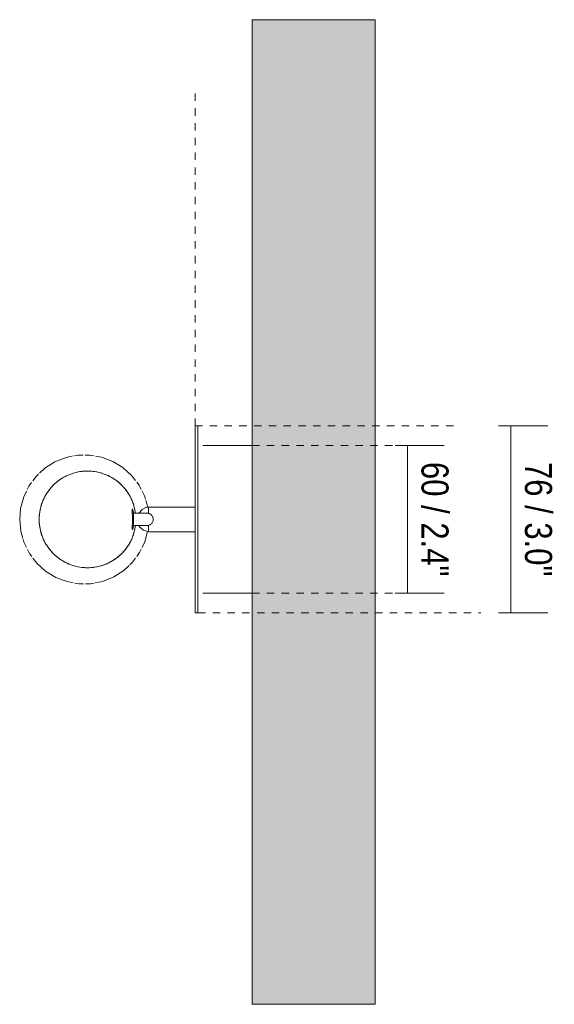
# Model space of a CAD drawing. Header units: millimetres. Extents: x -6779 to -4904, y -1192 to 6779.
# Tile 4 of 4: x -6213 to -5996, y 6379 to 6779. Entities that reach past the tile are written whole.
import ezdxf

# ---------------------------------------------------------------- set-up
doc = ezdxf.new("R2010")
doc.units = ezdxf.units.MM
doc.linetypes.add('Dash', pattern=[6, 3, -3])
doc.layers.add('A-ANNO-DIMS', color=7, linetype='Dash', lineweight=9, true_color=0xd2d2d2)
for name, color, linetype, lineweight in [('A-ANNO-DIMS-5', 7, 'Continuous', 9), ('A-WALL', 7, 'Continuous', 9), ('E-LITE-EQPM', 7, 'Continuous', 20)]:
    doc.layers.add(name, color=color, linetype=linetype, lineweight=lineweight)
doc.styles.add('Arial Narrow', font='ARIALN.TTF', dxfattribs={"height": 11})
doc.dimstyles.new('FARO_-_2_2mm_Arial_Narrow_mm_Inch_Right', dxfattribs={"dimscale": 304.8, "dimtxt": 11.257741, "dimasz": 0, "dimexe": 0.049213, "dimexo": 0.0625, "dimgap": 0.008202, "dimtad": 1, "dimdec": 0, "dimzin": 0, "dimdsep": 46, "dimtxsty": 'Arial Narrow', "dimblk1": 'NONE', "dimblk2": 'NONE', "dimsah": 1, "dimcen": 0.09, "dimadec": 0, "dimazin": 0, "dimtfac": 1, "dimtdec": 4, "dimtix": 1, "dimtmove": 0, "dimatfit": 3, "dimfxl": 0.016404, "dimfxlon": 1, "dimtvp": 1, "dimtolj": 1, "dimtzin": 0, "dimarcsym": 2})

# ---------------------------------------------------------------- blocks, each defined once
blk = doc.blocks.new('29039 - 29040 LAO LED White wall lamp 1L-561964-Planta_PDF')
at = {"layer": 'E-LITE-EQPM'}
for p, q in [((-3290.96, 6614.5), (-3292.16, 6614.5)), ((-3292.16, 6611.51), (-3292.16, 6614.5)), ((-3290.96, 6614.5), (-3290.96, 6611.51)), ((-3292.16, 6541.48), (-3292.16, 6611.51)), ((-3290.96, 6611.51), (-3290.96, 6541.48)), ((-3268.96, 6606.5), (-3289.01, 6606.5)), ((-3311.39, 6581.42), (-3312.19, 6584.21)), ((-3292.16, 6581.5), (-3311.1, 6581.5)), ((-3311.1, 6581.5), (-3311.1, 6578.93)), ((-3317.16, 6579), (-3317.66, 6579)), ((-3314.66, 6579), (-3317.16, 6579)), ((-3317.16, 6576.5), (-3317.16, 6579)), ((-3317.16, 6574), (-3317.16, 6576.5)), ((-3317.66, 6574), (-3317.16, 6574)), ((-3317.16, 6574), (-3314.66, 6574)), ((-3311.1, 6574.06), (-3311.1, 6571.5)), ((-3311.1, 6571.5), (-3292.16, 6571.5)), ((-3289.01, 6546.5), (-3268.96, 6546.5)), ((-3292.16, 6538.5), (-3292.16, 6541.48)), ((-3290.96, 6541.48), (-3290.96, 6538.5)), ((-3292.16, 6538.5), (-3290.96, 6538.5))]:
    blk.add_line(p, q, dxfattribs=at)
at = {"layer": 'E-LITE-EQPM', "flags": 128}
for points in [[(-3341.64, 6602.25), (-3344.58, 6601.67), (-3349.11, 6599.86), (-3353.22, 6597.26), (-3355.36, 6595.25)], [(-3337.62, 6602.63), (-3339.81, 6602.61), (-3341.12, 6602.35)], [(-3333.33, 6602.36), (-3334.94, 6602.65), (-3336.84, 6602.63)], [(-3329.05, 6601.37), (-3330.15, 6601.79), (-3332.6, 6602.23)], [(-3316.3, 6592.24), (-3317.83, 6594.25), (-3321.44, 6597.52), (-3325.6, 6600.06), (-3329.03, 6601.36)], [(-3355.76, 6594.88), (-3356.77, 6593.93), (-3358.04, 6592.21)], [(-3358.54, 6591.54), (-3359.66, 6590.01), (-3360.34, 6588.6)], [(-3314.04, 6588.69), (-3314.89, 6590.38), (-3315.85, 6591.65)], [(-3360.65, 6587.95), (-3361.77, 6585.62), (-3363.03, 6580.92), (-3363.41, 6576.5)], [(-3312.33, 6584.72), (-3312.7, 6586.02), (-3313.67, 6587.95)], [(-3314.95, 6579.01), (-3313.65, 6580.56), (-3311.81, 6581.4), (-3311.1, 6581.5)], [(-3363.41, 6576.5), (-3362.95, 6571.65), (-3362.13, 6568.77)], [(-3311.66, 6579), (-3312.88, 6579), (-3313.89, 6579), (-3314.58, 6579)], [(-3311.1, 6571.5), (-3313.05, 6572.05), (-3314.58, 6573.38), (-3314.95, 6573.99)], [(-3314.58, 6574), (-3313.89, 6574), (-3312.88, 6574), (-3311.66, 6574)], [(-3361.99, 6568.28), (-3361.61, 6566.97), (-3360.64, 6565.03)], [(-3313.67, 6565.04), (-3312.55, 6567.37), (-3311.42, 6571.58)], [(-3360.27, 6564.29), (-3359.43, 6562.62), (-3358.47, 6561.35)], [(-3315.79, 6561.44), (-3314.66, 6562.98), (-3313.98, 6564.4)], [(-3358.02, 6560.76), (-3356.49, 6558.74), (-3352.88, 6555.48), (-3348.72, 6552.93), (-3345.3, 6551.63)], [(-3318.6, 6558.07), (-3317.55, 6559.06), (-3316.29, 6560.76)], [(-3332.71, 6550.74), (-3329.74, 6551.32), (-3325.21, 6553.13), (-3321.1, 6555.73), (-3318.95, 6557.74)], [(-3345.29, 6551.63), (-3344.17, 6551.2), (-3341.73, 6550.77)], [(-3340.97, 6550.63), (-3339.38, 6550.34), (-3337.53, 6550.36)], [(-3336.72, 6550.37), (-3334.51, 6550.38), (-3333.19, 6550.64)]]:
    blk.add_lwpolyline(points, dxfattribs=at)
at = {"layer": 'E-LITE-EQPM'}
for points, knots in [([(-3355.53, 6576.5), (-3355.49, 6577.54), (-3355.29, 6579.56), (-3354.77, 6581.89), (-3354.26, 6583.42), (-3353.93, 6584.27), (-3353.37, 6585.53), (-3352.33, 6587.32), (-3351.09, 6588.93), (-3350.23, 6589.89), (-3349.66, 6590.51), (-3348.58, 6591.52), (-3346.91, 6592.79), (-3345.05, 6593.89), (-3343.39, 6594.66), (-3341.42, 6595.38), (-3337.91, 6596.21), (-3333.8, 6596.21), (-3330.29, 6595.38), (-3328.31, 6594.67), (-3326.88, 6594), (-3325.49, 6593.21), (-3324.11, 6592.29), (-3322.8, 6591.25), (-3321.79, 6590.27), (-3321.03, 6589.42), (-3320.28, 6588.52), (-3319.39, 6587.31), (-3318.44, 6585.74), (-3317.65, 6584.08), (-3317.06, 6582.34), (-3316.64, 6580.66), (-3316.45, 6579.55), (-3316.39, 6579.07)], [-1, -1, -1, -1, -0.9583333, -0.9166667, -0.8958333, -0.8854167, -0.875, -0.8333333, -0.7916667, -0.78125, -0.7708333, -0.75, -0.7083333, -0.6666667, -0.6388889, -0.6111111, -0.5555556, -0.4444444, -0.3888889, -0.3611111, -0.3333333, -0.3055556, -0.2777778, -0.25, -0.2222222, -0.2083333, -0.1944444, -0.1666667, -0.1388889, -0.1111111, -0.0833333, -0.0555556, -0.0352824, -0.0352824, -0.0352824, -0.0352824]), ([(-3316.39, 6579.07), (-3316.5, 6579.88), (-3316.8, 6581.45), (-3317.37, 6583.29), (-3317.94, 6584.7), (-3318.63, 6586.07), (-3319.64, 6587.69), (-3320.8, 6589.16), (-3321.75, 6590.22), (-3322.75, 6591.2), (-3324.11, 6592.31), (-3325.84, 6593.43), (-3328.16, 6594.68), (-3331.29, 6595.72), (-3335.08, 6596.25), (-3338.66, 6596.03), (-3341.42, 6595.38), (-3343.39, 6594.66), (-3344.82, 6594), (-3346.21, 6593.2), (-3347.59, 6592.29), (-3348.9, 6591.24), (-3349.91, 6590.26), (-3350.66, 6589.41), (-3351.41, 6588.51), (-3352.3, 6587.3), (-3353.26, 6585.73), (-3354.04, 6584.08), (-3354.64, 6582.34), (-3355.24, 6579.88), (-3355.47, 6577.89), (-3355.53, 6576.5)], [-0.9647176, -0.9647176, -0.9647176, -0.9647176, -0.9305556, -0.8958333, -0.8784722, -0.8611111, -0.8263889, -0.7916667, -0.7743056, -0.7569444, -0.7222222, -0.6875, -0.6527778, -0.5833333, -0.5138889, -0.4444444, -0.3888889, -0.3611111, -0.3333333, -0.3055556, -0.2777778, -0.25, -0.2222222, -0.2083333, -0.1944444, -0.1666667, -0.1388889, -0.1111111, -0.0833333, -0.0555556, 0, 0, 0, 0]), ([(-3317.57, 6576.5), (-3317.57, 6576.98), (-3317.59, 6577.7), (-3317.63, 6578.47), (-3317.65, 6578.87), (-3317.67, 6579.16), (-3317.69, 6579.42), (-3317.71, 6579.67), (-3317.72, 6579.89), (-3317.73, 6580.14), (-3317.73, 6580.4), (-3317.71, 6580.58), (-3317.66, 6580.64), (-3317.6, 6580.59), (-3317.54, 6580.48), (-3317.49, 6580.37), (-3317.44, 6580.23), (-3317.38, 6580.07), (-3317.32, 6579.87), (-3317.26, 6579.65), (-3317.2, 6579.41), (-3317.16, 6579.19), (-3317.13, 6579.06), (-3317.12, 6579.01)], [-1, -1, -1, -1, -0.8888889, -0.8333333, -0.8055556, -0.7777778, -0.75, -0.7222222, -0.6944444, -0.6666667, -0.6111111, -0.5555556, -0.5, -0.4444444, -0.4166667, -0.3888889, -0.3611111, -0.3333333, -0.3055556, -0.2777778, -0.25, -0.2222222, -0.208763, -0.208763, -0.208763, -0.208763]), ([(-3355.53, 6576.5), (-3355.49, 6575.45), (-3355.29, 6573.44), (-3354.77, 6571.1), (-3354.26, 6569.57), (-3353.93, 6568.72), (-3353.37, 6567.46), (-3352.33, 6565.67), (-3351.09, 6564.06), (-3350.23, 6563.1), (-3349.66, 6562.48), (-3348.58, 6561.47), (-3346.91, 6560.2), (-3345.05, 6559.11), (-3343.39, 6558.33), (-3341.42, 6557.61), (-3337.91, 6556.78), (-3333.8, 6556.78), (-3330.29, 6557.61), (-3328.31, 6558.32), (-3326.88, 6558.99), (-3325.49, 6559.78), (-3324.11, 6560.7), (-3322.8, 6561.74), (-3321.79, 6562.72), (-3321.03, 6563.57), (-3320.28, 6564.47), (-3319.39, 6565.68), (-3318.44, 6567.25), (-3317.65, 6568.91), (-3317.06, 6570.65), (-3316.64, 6572.33), (-3316.45, 6573.44), (-3316.39, 6573.92)], [-1, -1, -1, -1, -0.9583333, -0.9166667, -0.8958333, -0.8854167, -0.875, -0.8333333, -0.7916667, -0.78125, -0.7708333, -0.75, -0.7083333, -0.6666667, -0.6388889, -0.6111111, -0.5555556, -0.4444444, -0.3888889, -0.3611111, -0.3333333, -0.3055556, -0.2777778, -0.25, -0.2222222, -0.2083333, -0.1944444, -0.1666667, -0.1388889, -0.1111111, -0.0833333, -0.0555556, -0.0352824, -0.0352824, -0.0352824, -0.0352824]), ([(-3316.39, 6573.92), (-3316.5, 6573.11), (-3316.8, 6571.54), (-3317.37, 6569.7), (-3317.94, 6568.29), (-3318.63, 6566.92), (-3319.64, 6565.3), (-3320.8, 6563.83), (-3321.75, 6562.78), (-3322.75, 6561.79), (-3324.11, 6560.69), (-3325.84, 6559.56), (-3328.16, 6558.32), (-3331.29, 6557.27), (-3335.08, 6556.74), (-3338.66, 6556.96), (-3341.42, 6557.61), (-3343.39, 6558.33), (-3344.82, 6558.99), (-3346.21, 6559.79), (-3347.59, 6560.71), (-3348.9, 6561.75), (-3349.91, 6562.73), (-3350.66, 6563.58), (-3351.41, 6564.48), (-3352.3, 6565.69), (-3353.26, 6567.26), (-3354.04, 6568.92), (-3354.64, 6570.66), (-3355.24, 6573.11), (-3355.47, 6575.1), (-3355.53, 6576.5)], [-0.9647176, -0.9647176, -0.9647176, -0.9647176, -0.9305556, -0.8958333, -0.8784722, -0.8611111, -0.8263889, -0.7916667, -0.7743056, -0.7569444, -0.7222222, -0.6875, -0.6527778, -0.5833333, -0.5138889, -0.4444444, -0.3888889, -0.3611111, -0.3333333, -0.3055556, -0.2777778, -0.25, -0.2222222, -0.2083333, -0.1944444, -0.1666667, -0.1388889, -0.1111111, -0.0833333, -0.0555556, 0, 0, 0, 0]), ([(-3317.12, 6573.98), (-3317.13, 6573.94), (-3317.16, 6573.8), (-3317.2, 6573.58), (-3317.26, 6573.34), (-3317.32, 6573.12), (-3317.38, 6572.93), (-3317.44, 6572.76), (-3317.49, 6572.62), (-3317.54, 6572.51), (-3317.6, 6572.41), (-3317.66, 6572.35), (-3317.71, 6572.41), (-3317.73, 6572.59), (-3317.73, 6572.9), (-3317.71, 6573.24), (-3317.69, 6573.57), (-3317.67, 6573.83), (-3317.65, 6574.12), (-3317.63, 6574.52), (-3317.59, 6575.29), (-3317.57, 6576.01), (-3317.57, 6576.5)], [-0.791237, -0.791237, -0.791237, -0.791237, -0.7777778, -0.75, -0.7222222, -0.6944444, -0.6666667, -0.6388889, -0.6111111, -0.5833333, -0.5555556, -0.5, -0.4444444, -0.3888889, -0.3333333, -0.2777778, -0.25, -0.2222222, -0.1944444, -0.1666667, -0.1111111, 0, 0, 0, 0]), ([(-3311.1, 6578.93), (-3310.92, 6578.89), (-3310.56, 6578.77), (-3309.93, 6578.37), (-3309.46, 6577.78), (-3309.2, 6577.07), (-3309.16, 6576.69), (-3309.16, 6576.5)], [0, 0, 0, 0, 0.166667, 0.333333, 0.666667, 0.833333, 1, 1, 1, 1]), ([(-3309.16, 6576.5), (-3309.16, 6576.3), (-3309.2, 6575.92), (-3309.46, 6575.21), (-3309.93, 6574.62), (-3310.56, 6574.23), (-3310.92, 6574.1), (-3311.1, 6574.06)], [0, 0, 0, 0, 0.166667, 0.333333, 0.666667, 0.833333, 1, 1, 1, 1])]:
    blk.add_open_spline(points, degree=3, knots=knots, dxfattribs=at)
for points in [[(-3311.1, 6578.93), (-3311.19, 6578.95), (-3311.38, 6578.99), (-3311.57, 6579), (-3311.66, 6579)], [(-3311.66, 6574), (-3311.57, 6574), (-3311.38, 6574.01), (-3311.19, 6574.04), (-3311.1, 6574.06)]]:
    blk.add_open_spline(points, degree=3, dxfattribs=at)
blk = doc.blocks.new('DIMBLOCK2-Planta_PDF')
at = {"layer": 'A-ANNO-DIMS-5', "color": 251, "true_color": 0x5b5b5b}
for p, q in [((-6060.26, 6606.5), (-6040.26, 6606.5)), ((-6055.26, 6606.5), (-6060.26, 6606.5)), ((-6055.26, 6546.5), (-6055.26, 6606.5)), ((-6060.26, 6546.5), (-6040.26, 6546.5)), ((-6055.26, 6546.5), (-6060.26, 6546.5))]:
    blk.add_line(p, q, dxfattribs=at)
at = {"layer": 'A-ANNO-DIMS-5', "color": 0, "insert": (-6038.55, 6599.82), "char_height": 11, "width": 55.9671, "attachment_point": 1, "rotation": 270, "line_spacing_factor": 0.974696, "style": 'Arial Narrow'}
blk.add_mtext('60 / 2.4"', dxfattribs=at)
blk = doc.blocks.new('_None')
blk = doc.blocks.new('DIMBLOCK3-Planta_PDF')
at = {"layer": 'A-ANNO-DIMS-5', "color": 251, "true_color": 0x5b5b5b}
for p, q in [((-6018.19, 6614.5), (-5998.19, 6614.5)), ((-6013.19, 6614.5), (-6018.19, 6614.5)), ((-6013.19, 6538.5), (-6013.19, 6614.5)), ((-6018.19, 6538.5), (-5998.19, 6538.5)), ((-6013.19, 6538.5), (-6018.19, 6538.5))]:
    blk.add_line(p, q, dxfattribs=at)
at = {"layer": 'A-ANNO-DIMS-5', "color": 0, "insert": (-5996.48, 6599.82), "char_height": 11, "width": 55.9671, "attachment_point": 1, "rotation": 270, "line_spacing_factor": 0.974696, "style": 'Arial Narrow'}
blk.add_mtext('76 / 3.0"', dxfattribs=at)

msp = doc.modelspace()

# ---------------------------------------------------------------- hatches: boundary and pattern name
at = {"layer": 'A-WALL', "true_color": 0xf7f7f7}
msp.add_hatch(color=7, dxfattribs=at).paths.add_polyline_path([(-6068.37, 6379.5), (-6068.37, 6779.5), (-6118.37, 6779.5), (-6118.37, 6379.5)])

# ---------------------------------------------------------------- linework, layer by layer
at = {"layer": 'A-ANNO-DIMS'}
for p, q in [((-6141.57, 6614.5), (-6141.57, 6751)), ((-6141.57, 6614.5), (-6035.37, 6614.5)), ((-6118.37, 6606.5), (-6059.54, 6606.5)), ((-6118.37, 6546.5), (-6059.54, 6546.5)), ((-6140.37, 6538.5), (-6025.37, 6538.5))]:
    msp.add_line(p, q, dxfattribs=at)
at = {"layer": 'A-WALL', "color": 253, "true_color": 0xaaaaaa}
for p, q in [((-6118.37, 6379.5), (-6118.37, 6779.5)), ((-6118.37, 6779.5), (-6068.37, 6779.5)), ((-6068.37, 6779.5), (-6068.37, 6379.5)), ((-6118.37, 6379.5), (-6068.37, 6379.5))]:
    msp.add_line(p, q, dxfattribs=at)

# ---------------------------------------------------------------- block references
at = {"layer": 'E-LITE-EQPM'}
msp.add_blockref('29039 - 29040 LAO LED White wall lamp 1L-561964-Planta_PDF', (-2849.41, 0), dxfattribs=at)

# ---------------------------------------------------------------- dimensions: what is measured, and where the dimension line sits
at = {"layer": 'A-ANNO-DIMS', "color": 251, "linetype": 'Continuous', "true_color": 0x5b5b5b}
for base, p1, p2, override, picture, middle in [((-6013.19, 6614.5), (-6018.19, 6538.5), (-6018.19, 6614.5), {"dimtad": 4, "dimpost": '<>', "dimfxl": 76}, 'DIMBLOCK3-Planta_PDF', (-6003.57, 6576.5)), ((-6055.26, 6606.5), (-6060.26, 6546.5), (-6060.26, 6606.5), {"dimtad": 4, "dimpost": '<>', "dimfxl": 60}, 'DIMBLOCK2-Planta_PDF', (-6045.64, 6576.5))]:
    dim = msp.add_linear_dim(base=base, p1=p1, p2=p2, angle=90, dimstyle='FARO_-_2_2mm_Arial_Narrow_mm_Inch_Right', override=override, dxfattribs=at)
    dim.commit()
    dim.dimension.update_dxf_attribs({"geometry": picture, "text_midpoint": middle})

doc.saveas('drawing.dxf')
